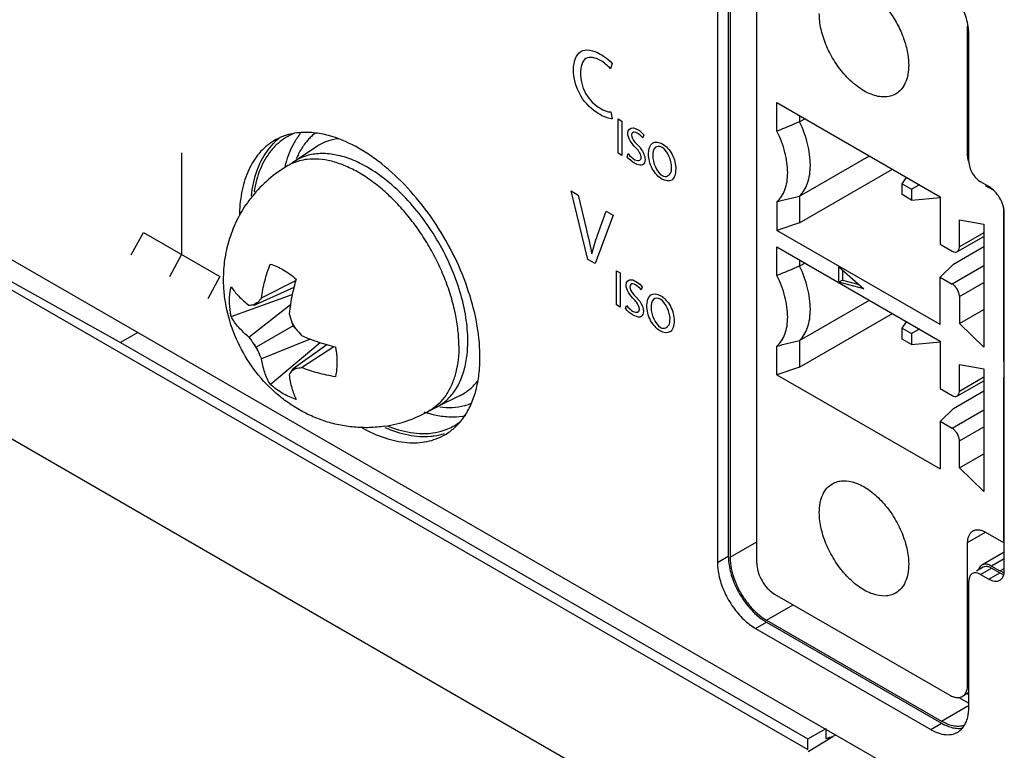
# Model space of a CAD drawing. Header units: inches. Extents: x 0 to 34, y 0 to 22.
# Tile 78 of 121: x 27.469 to 28.044, y 14.735 to 15.162. Entities that reach past the tile are written whole.
import ezdxf

# ---------------------------------------------------------------- set-up
doc = ezdxf.new("R2010")
doc.units = ezdxf.units.IN
doc.header["$LTSCALE"] = 1.87
doc.header["$MEASUREMENT"] = 0
doc.layers.get('0').update_dxf_attribs({"linetype": 'CONTINUOUS'})
doc.layers.add('02___PRT_ALL_AXES', color=7, linetype='CONTINUOUS')

msp = doc.modelspace()

# ---------------------------------------------------------------- linework, layer by layer
at = {"color": 7, "linetype": 'CONTINUOUS'}
for p, q in [((27.88243, 15.2418), (27.88243, 14.84883)), ((27.88349, 15.24119), (27.88349, 14.84822)), ((27.87607, 15.23812), (27.87607, 14.84516)), ((27.89904, 14.84476), (27.89904, 15.23772)), ((28.02223, 15.08342), (28.02223, 15.15882)), ((28.02292, 15.07954), (28.02292, 15.15333)), ((27.24572, 15.14807), (27.98135, 14.72333)), ((27.25805, 15.12389), (27.52746, 14.97376)), ((27.91086, 15.11397), (28.00623, 15.0589)), ((27.91086, 15.0972), (27.91086, 15.11397)), ((27.9241, 15.10633), (27.9241, 15.10271)), ((27.92723, 15.10452), (27.9241, 15.10271)), ((27.62956, 15.09178), (27.62709, 15.08726)), ((27.62709, 15.08726), (27.62476, 15.08138)), ((27.64189, 15.08817), (27.62861, 15.07932)), ((27.9241, 15.05932), (27.9648, 15.08282)), ((28.02292, 15.08382), (28.02223, 15.08342)), ((28.02259, 15.08009), (28.02223, 15.08342)), ((27.9241, 15.04365), (27.97837, 15.07499)), ((27.98398, 15.0665), (27.9866, 15.07024)), ((27.98398, 15.0665), (27.98949, 15.06332)), ((27.98398, 15.06014), (27.98398, 15.0665)), ((27.99404, 15.06595), (27.98949, 15.06332)), ((27.98949, 15.06332), (27.98949, 15.05695)), ((28.03462, 15.06482), (28.02982, 15.0676)), ((28.03728, 15.06268), (28.03267, 15.06534)), ((28.03731, 15.06279), (28.03462, 15.06482)), ((27.9241, 15.05932), (27.9241, 15.04365)), ((27.98949, 15.05695), (27.98398, 15.06014)), ((27.98949, 15.05695), (28.00627, 15.05845)), ((28.00623, 15.0589), (28.00623, 15.03118)), ((27.91086, 15.05601), (27.91086, 15.03924)), ((28.04311, 15.05259), (28.04311, 14.96288)), ((28.01743, 15.04533), (28.03162, 15.0428)), ((28.01743, 15.02954), (28.01743, 15.04533)), ((28.04364, 14.84057), (28.04364, 15.04921)), ((27.9241, 15.04365), (27.91086, 15.03924)), ((28.00623, 14.98417), (27.91086, 15.03924)), ((28.03162, 15.0428), (28.03162, 14.97096)), ((28.0162, 15.02684), (28.03162, 15.03574)), ((28.03162, 15.03774), (28.01743, 15.02954)), ((27.91086, 15.02959), (28.00623, 14.97453)), ((27.91086, 15.01282), (27.91086, 15.02959)), ((28.00623, 15.03118), (28.01325, 15.02713)), ((28.01388, 15.01954), (28.03162, 15.02978)), ((27.9241, 15.02195), (27.9241, 15.01834)), ((27.92723, 15.02014), (27.9241, 15.01834)), ((27.94706, 15.01803), (27.96168, 15.00507)), ((27.94706, 15.00899), (27.94706, 15.01803)), ((27.94915, 15.01618), (27.94915, 15.0102)), ((28.01388, 15.01954), (28.00623, 15.01189)), ((28.03162, 15.01845), (28.01325, 15.00784)), ((28.00623, 15.01189), (28.01325, 15.00784)), ((28.00623, 14.98417), (28.00623, 15.01189)), ((27.62867, 15.00583), (27.6067, 14.99583)), ((27.60971, 14.99978), (27.62978, 15.00998)), ((27.94915, 15.0102), (27.94706, 15.00899)), ((27.96168, 15.00507), (27.94706, 15.00899)), ((27.94915, 15.0102), (27.95883, 15.0076)), ((28.01743, 15.00061), (28.03162, 15.00881)), ((27.592, 14.98888), (27.62775, 15.00185)), ((28.01743, 15.00061), (28.01743, 14.98482)), ((27.60243, 14.97686), (27.62663, 14.99583)), ((27.9241, 14.97494), (27.9648, 14.99845)), ((27.9241, 14.95927), (27.97837, 14.99061)), ((28.01743, 14.98482), (28.03162, 14.99302)), ((27.62827, 14.98338), (27.6067, 14.97093)), ((27.98398, 14.98212), (27.9866, 14.98586)), ((27.98398, 14.98212), (27.98949, 14.97894)), ((27.98398, 14.97576), (27.98398, 14.98212)), ((28.03162, 14.97096), (28.01743, 14.98482)), ((27.53753, 14.97958), (27.52746, 14.97376)), ((27.99404, 14.98157), (27.98949, 14.97894)), ((27.98949, 14.97894), (27.98949, 14.97257)), ((27.52746, 14.97376), (27.92892, 14.74197)), ((27.63823, 14.97573), (27.60971, 14.96425)), ((27.6149, 14.94921), (27.644, 14.97369)), ((27.62827, 14.95847), (27.64791, 14.9725)), ((27.63319, 14.9591), (27.65206, 14.97138)), ((27.91086, 14.95486), (27.91086, 14.97163)), ((27.9241, 14.97494), (27.9241, 14.95927)), ((27.98949, 14.97257), (27.98398, 14.97576)), ((27.98949, 14.97257), (28.00627, 14.97407)), ((28.00623, 14.97453), (28.00623, 14.9468)), ((27.9241, 14.95927), (27.91086, 14.95486)), ((28.01743, 14.96095), (28.03162, 14.95842)), ((28.01743, 14.94516), (28.01743, 14.96095)), ((27.91086, 14.95486), (28.00623, 14.89979)), ((28.03162, 14.95336), (28.01743, 14.94516)), ((28.03162, 14.95842), (28.03162, 14.88658)), ((28.04311, 14.95324), (28.04311, 14.8568)), ((28.0162, 14.94246), (28.03162, 14.95136)), ((27.72584, 14.94278), (27.71153, 14.9357)), ((28.00623, 14.9468), (28.01325, 14.94275)), ((28.01388, 14.93516), (28.03162, 14.9454)), ((28.01388, 14.93516), (28.00623, 14.92751)), ((28.03162, 14.93407), (28.01325, 14.92346)), ((28.01325, 14.92346), (28.00623, 14.92751)), ((28.00623, 14.92751), (28.00623, 14.89979)), ((28.01743, 14.91623), (28.03162, 14.92443)), ((28.01743, 14.90044), (28.01743, 14.91623)), ((28.01743, 14.90044), (28.03162, 14.90864)), ((28.03162, 14.88658), (28.01743, 14.90044)), ((28.02223, 14.8568), (28.03267, 14.86283)), ((28.03267, 14.86283), (28.04311, 14.8568)), ((27.88349, 14.84822), (27.89904, 14.8572)), ((28.02223, 14.77363), (28.02223, 14.8568)), ((28.04364, 14.85115), (28.03056, 14.8436)), ((27.87607, 14.84516), (27.88243, 14.84883)), ((28.04364, 14.84734), (28.03618, 14.84304)), ((28.02824, 14.83884), (28.02718, 14.83906)), ((28.03131, 14.8423), (28.02733, 14.84)), ((28.02982, 14.83814), (28.02824, 14.83884)), ((28.02883, 14.84161), (28.02856, 14.84088)), ((28.02982, 14.83814), (28.03618, 14.84182)), ((28.02982, 14.83814), (28.03462, 14.83537)), ((28.03462, 14.83537), (28.04099, 14.83904)), ((28.03618, 14.84304), (28.04099, 14.84027)), ((28.03618, 14.84182), (28.04099, 14.83904)), ((28.04099, 14.84027), (28.04311, 14.84149)), ((28.04274, 14.83948), (28.04099, 14.84027)), ((28.04099, 14.83904), (28.04324, 14.83807)), ((28.04353, 14.83905), (28.04364, 14.84057)), ((28.02292, 14.76037), (28.02292, 14.83416)), ((27.90791, 14.82772), (27.90948, 14.82667)), ((27.90948, 14.82667), (28.01179, 14.7676)), ((27.89782, 14.81549), (27.90168, 14.81224)), ((27.89815, 14.81646), (27.90228, 14.81304)), ((27.90471, 14.81148), (27.92025, 14.82045)), ((27.89834, 14.80658), (27.90471, 14.81025)), ((27.90228, 14.81304), (27.90471, 14.81148)), ((27.90242, 14.81171), (27.90471, 14.81025)), ((27.90471, 14.81148), (28.00701, 14.75241)), ((27.90471, 14.81025), (28.00701, 14.75118)), ((27.89834, 14.80658), (28.00065, 14.74751)), ((28.02292, 14.76904), (28.01917, 14.76687)), ((28.02292, 14.77403), (28.02223, 14.77363)), ((28.01704, 14.76621), (28.02292, 14.76282)), ((28.02197, 14.76849), (28.02292, 14.76799)), ((28.00701, 14.75241), (28.02239, 14.76129)), ((27.92892, 14.74197), (27.93953, 14.74809)), ((27.93953, 14.74197), (27.93953, 14.74809)), ((28.00065, 14.74751), (28.00701, 14.75118)), ((28.01374, 14.74486), (28.0164, 14.74595)), ((27.92912, 14.73472), (27.94347, 14.74341)), ((27.94526, 14.74422), (27.94347, 14.74341))]:
    msp.add_line(p, q, dxfattribs=at)
at = {"color": 40, "linetype": 'CONTINUOUS'}
for p, q in [((27.81464, 15.13673), (27.81371, 15.13365)), ((27.81381, 15.10845), (27.8146, 15.10447)), ((27.81802, 15.10441), (27.82027, 15.10312)), ((27.81802, 15.08438), (27.81802, 15.10441)), ((27.82027, 15.10312), (27.82027, 15.08308)), ((27.83066, 15.09512), (27.8292, 15.09614)), ((27.83249, 15.09329), (27.83066, 15.09512)), ((27.83311, 15.09504), (27.83249, 15.09329)), ((27.82938, 15.08918), (27.83066, 15.0878)), ((27.56313, 15.08452), (27.56313, 15.02517)), ((27.82027, 15.08308), (27.81802, 15.08438)), ((27.82331, 15.08231), (27.82388, 15.08415)), ((27.79062, 15.06227), (27.79477, 15.05988)), ((27.80033, 15.02229), (27.79062, 15.06227)), ((27.79477, 15.05988), (27.79941, 15.04026)), ((27.81522, 15.04807), (27.80457, 15.01984)), ((27.80607, 15.03636), (27.81111, 15.05044)), ((27.81111, 15.05044), (27.81522, 15.04807)), ((27.53364, 15.025), (27.54079, 15.03807)), ((27.54079, 15.03807), (27.58548, 15.01227)), ((27.56313, 15.02517), (27.55598, 15.0121)), ((27.80457, 15.01984), (27.80033, 15.02229)), ((27.58548, 15.01227), (27.57833, 14.9992)), ((27.81706, 15.01567), (27.81929, 15.01438)), ((27.81706, 14.99564), (27.81706, 15.01567)), ((27.81929, 15.01438), (27.81929, 14.99435)), ((27.83066, 15.00549), (27.82823, 15.0074)), ((27.82831, 15.0095), (27.83066, 15.00783)), ((27.83066, 15.00783), (27.83214, 15.0063)), ((27.83214, 15.0063), (27.83152, 15.00455)), ((27.82841, 15.00044), (27.83066, 14.99781)), ((27.81929, 14.99435), (27.81706, 14.99564)), ((27.82234, 14.99357), (27.8229, 14.99541))]:
    msp.add_line(p, q, dxfattribs=at)
at = {"color": 7, "linetype": 'CONTINUOUS'}
for centre, radius, start, end in [((29.40155, 11.53941), 3.85746, 112.52044, 112.73345), ((27.63402, 15.06311), 0.0332, 113.59895, 119.99284), ((27.6409, 15.0661), 0.03405, 126.41402, 132.67639), ((27.64119, 15.06544), 0.03289, 120.03976, 131.35088), ((27.63439, 15.06225), 0.03414, 108.18626, 113.58525), ((27.63468, 15.06137), 0.03506, 105.1965, 108.18783), ((27.641, 15.06576), 0.03252, 117.85184, 120.02578), ((27.64104, 15.06567), 0.03261, 112.93778, 117.84747), ((27.66408, 15.07015), 0.04074, 146.54396, 147.94113), ((27.66304, 15.07085), 0.03949, 144.17736, 146.54859), ((27.66149, 15.07198), 0.03757, 140.63914, 144.19267), ((27.66058, 15.07122), 0.03158, 128.05708, 135.20638), ((27.66457, 15.06779), 0.03685, 144.06539, 145.47585), ((27.68039, 15.06321), 0.05852, 163.42703, 165.83127), ((27.67778, 15.06398), 0.0558, 161.83001, 163.42496), ((27.66245, 15.01267), 0.0744, 120.01273, 141.42122), ((27.68354, 15.06239), 0.06178, 165.81295, 166.7707), ((27.63907, 15.05314), 0.02766, 114.26905, 119.99538), ((27.64668, 15.0522), 0.0326, 123.67829, 125.99293), ((27.66294, 15.01226), 0.07504, 141.40499, 146.05741), ((27.11212, 18.2804), 3.32184, 283.91307, 284.1484), ((27.68424, 15.04647), 0.0874, 177.00994, 178.86593), ((29.40155, 11.45504), 3.85746, 112.52044, 112.73345), ((27.75217, 14.97516), 0.12726, 163.72544, 166.05754), ((27.72164, 14.91147), 0.14257, 141.72935, 143.10781), ((27.59686, 15.12167), 0.12622, 272.52619, 273.84287), ((27.61015, 14.99003), 0.00747, 109.79254, 130.20107), ((27.5927, 15.18683), 0.19151, 273.78082, 274.19455), ((27.74334, 14.89515), 0.16973, 143.09859, 143.61486), ((27.77526, 15.0367), 0.15635, 197.21745, 199.08512), ((27.59535, 14.96437), 0.03851, 26.58781, 33.41219), ((27.82355, 15.05322), 0.20739, 199.03581, 199.68019), ((27.7864, 15.11757), 0.20739, 220.31966, 220.96403), ((27.75218, 15.0878), 0.16203, 220.94743, 222.74969), ((27.71638, 15.05453), 0.1379, 214.27576, 216.35721), ((27.63976, 14.99001), 0.03851, 206.58781, 213.41219), ((27.75005, 15.07923), 0.17966, 216.33625, 217.07233), ((27.77217, 15.04091), 0.17966, 202.92754, 203.66363), ((27.68285, 15.09383), 0.12628, 253.93058, 256.28274), ((27.11212, 18.19602), 3.32184, 283.91307, 284.1484), ((27.72894, 15.02181), 0.13239, 203.59939, 205.76742), ((27.64174, 14.96522), 0.09564, 0.00707, 2.21072), ((27.62497, 14.96435), 0.00747, 289.79254, 310.20107), ((27.60926, 15.12847), 0.17106, 276.3822, 276.8945), ((27.613, 15.0979), 0.14026, 276.87608, 278.27734), ((27.73974, 14.88217), 0.13508, 146.1944, 147.42464), ((27.78828, 14.84974), 0.19345, 145.80187, 146.21142), ((27.69702, 14.96504), 0.03273, 293.6689, 296.32443), ((27.72026, 14.96826), 0.03243, 284.45621, 285.81577), ((27.72045, 14.9676), 0.03174, 285.80707, 292.00509), ((27.67073, 14.99834), 0.0744, 278.52559, 299.99038), ((27.72498, 14.99402), 0.06415, 251.47428, 253.61479), ((27.72416, 14.99128), 0.06129, 253.62797, 254.60353), ((27.69683, 14.96548), 0.03321, 289.47297, 293.66294), ((27.69409, 14.95784), 0.02765, 300.0068, 305.3069), ((27.69639, 14.95228), 0.03859, 320.81265, 324.91182), ((27.70593, 14.95325), 0.03258, 292.93627, 300.02119), ((27.70583, 14.95341), 0.03277, 300.03261, 308.67028), ((27.7057, 14.95381), 0.03318, 289.00234, 292.93039), ((27.70019, 14.9485), 0.03321, 300.01836, 306.41267), ((28.03244, 14.84034), 0.00376, 112.83795, 119.98358), ((28.04486, 14.84616), 0.00701, 252.42308, 257.04585), ((28.03459, 14.84034), 0.00903, 348.03015, 351.78815), ((27.92265, 14.84072), 0.03536, 233.63911, 235.11238), ((28.01682, 14.76007), 0.01052, 284.67077, 288.44037)]:
    msp.add_arc(centre, radius, start, end, dxfattribs=at)
at = {"color": 40, "linetype": 'CONTINUOUS'}
for centre, radius, start, end in [((27.82142, 15.0846), 0.01574, 54.04585, 60.05875), ((27.82083, 14.99568), 0.01389, 39.67685, 44.94302)]:
    msp.add_arc(centre, radius, start, end, dxfattribs=at)
at = {"color": 7, "linetype": 'CONTINUOUS'}
for points, knots in [([(27.94994, 15.18462), (27.95445, 15.18464), (27.96164, 15.18171), (27.96965, 15.17535), (27.97563, 15.16873), (27.98071, 15.16102), (27.98463, 15.15268), (27.98713, 15.14424), (27.98778, 15.13857), (27.98778, 15.13586)], [0, 0, 0, 0, 0.203737, 0.328207, 0.46335, 0.603949, 0.744043, 0.87772, 1, 1, 1, 1]), ([(28.02292, 15.15333), (28.02292, 15.15473), (28.02272, 15.15762), (28.0216, 15.16359), (28.01889, 15.17113), (28.01405, 15.17952), (28.00984, 15.18449), (28.00753, 15.18668)], [0, 0, 0, 0, 0.111354, 0.230409, 0.484109, 0.746295, 1, 1, 1, 1]), ([(27.94994, 15.13079), (27.94775, 15.13333), (27.94379, 15.1388), (27.93926, 15.14772), (27.93635, 15.15686), (27.93558, 15.16305), (27.93558, 15.166)], [0, 0, 0, 0, 0.259513, 0.521076, 0.771643, 1, 1, 1, 1]), ([(27.98778, 15.13586), (27.98778, 15.13399), (27.98749, 15.13043), (27.98605, 15.12555), (27.98363, 15.12158), (27.98135, 15.11967), (27.98013, 15.11896)], [0, 0, 0, 0, 0.289791, 0.549058, 0.78223, 1, 1, 1, 1]), ([(27.98013, 15.11896), (27.97917, 15.11841), (27.97702, 15.11753), (27.97346, 15.1171), (27.96964, 15.1175), (27.9641, 15.1192), (27.9571, 15.12342), (27.95226, 15.1281), (27.94994, 15.13079)], [0, 0, 0, 0, 0.096219, 0.196898, 0.305558, 0.424338, 0.693628, 1, 1, 1, 1]), ([(27.93036, 15.0774), (27.93036, 15.08156), (27.92909, 15.09031), (27.92605, 15.09857), (27.9241, 15.10271)], [0, 0, 0, 0, 0.47532, 1, 1, 1, 1]), ([(27.91712, 15.07299), (27.91712, 15.07697), (27.91584, 15.08537), (27.91281, 15.09325), (27.91086, 15.0972)], [0, 0, 0, 0, 0.474973, 1, 1, 1, 1]), ([(27.61742, 15.09186), (27.61591, 15.09099), (27.61301, 15.08899), (27.60912, 15.08531), (27.60573, 15.08097), (27.6018, 15.0742), (27.59832, 15.06416), (27.5972, 15.05556), (27.59696, 15.05103)], [0, 0, 0, 0, 0.109809, 0.221394, 0.336375, 0.456162, 0.7139, 1, 1, 1, 1]), ([(27.61782, 15.09114), (27.61734, 15.0907), (27.61545, 15.08886), (27.61376, 15.08681), (27.61262, 15.08518)], [0, 0, 0, 0, 0.246031, 1, 1, 1, 1]), ([(27.63198, 15.09636), (27.63142, 15.09631), (27.62923, 15.09607), (27.62707, 15.09564), (27.62548, 15.09521)], [0, 0, 0, 0, 0.254096, 1, 1, 1, 1]), ([(27.64892, 15.09468), (27.64607, 15.09544), (27.64045, 15.09652), (27.63471, 15.0966), (27.63198, 15.09636)], [0, 0, 0, 0, 0.517763, 1, 1, 1, 1]), ([(27.63817, 15.09347), (27.63786, 15.09316), (27.63664, 15.09188), (27.63552, 15.0905), (27.63473, 15.08942)], [0, 0, 0, 0, 0.246876, 1, 1, 1, 1]), ([(27.65475, 15.09282), (27.65244, 15.09255), (27.64792, 15.09151), (27.64377, 15.08943), (27.64189, 15.08817)], [0, 0, 0, 0, 0.506835, 1, 1, 1, 1]), ([(27.73731, 14.96891), (27.73706, 14.97539), (27.73526, 14.98882), (27.72939, 15.00882), (27.72054, 15.02868), (27.70911, 15.04743), (27.69566, 15.06418), (27.68305, 15.07605), (27.67247, 15.08378), (27.66234, 15.08987), (27.6543, 15.09324), (27.64892, 15.09468)], [0, 0, 0, 0, 0.119979, 0.249431, 0.384657, 0.521311, 0.654874, 0.781168, 0.840543, 0.896939, 1, 1, 1, 1]), ([(27.61262, 15.08518), (27.61014, 15.08166), (27.60609, 15.07331), (27.60425, 15.06428), (27.60371, 15.05948)], [0, 0, 0, 0, 0.471297, 1, 1, 1, 1]), ([(27.61548, 15.086), (27.61283, 15.08278), (27.60839, 15.07497), (27.60617, 15.06633), (27.60546, 15.06172)], [0, 0, 0, 0, 0.471695, 1, 1, 1, 1]), ([(27.61946, 15.09013), (27.6191, 15.08982), (27.61769, 15.08853), (27.61639, 15.08712), (27.61548, 15.086)], [0, 0, 0, 0, 0.247412, 1, 1, 1, 1]), ([(27.63421, 15.08868), (27.63381, 15.0881), (27.63224, 15.08566), (27.63093, 15.08305), (27.63009, 15.08103)], [0, 0, 0, 0, 0.243196, 1, 1, 1, 1]), ([(27.63644, 15.08074), (27.63492, 15.08056), (27.63193, 15.07999), (27.62906, 15.07897), (27.6277, 15.07836)], [0, 0, 0, 0, 0.506573, 1, 1, 1, 1]), ([(27.63712, 15.08312), (27.6356, 15.08273), (27.63264, 15.08169), (27.6299, 15.08018), (27.62861, 15.07932)], [0, 0, 0, 0, 0.502804, 1, 1, 1, 1]), ([(27.72504, 14.97174), (27.72504, 14.97481), (27.72467, 14.98112), (27.72313, 14.99071), (27.72062, 15.00055), (27.71718, 15.01048), (27.71287, 15.02033), (27.70776, 15.02991), (27.70194, 15.03908), (27.69552, 15.04767), (27.68859, 15.05553), (27.68129, 15.06254), (27.67373, 15.06856), (27.66604, 15.0735), (27.65836, 15.07728), (27.6508, 15.07981), (27.64348, 15.08106), (27.63871, 15.08101), (27.63644, 15.08074)], [0, 0, 0, 0, 0.060051, 0.123582, 0.190072, 0.258875, 0.329253, 0.400412, 0.471528, 0.541782, 0.610381, 0.676598, 0.739796, 0.799469, 0.855288, 0.907143, 0.955209, 1, 1, 1, 1]), ([(27.67161, 15.07615), (27.66866, 15.07785), (27.66279, 15.08074), (27.6538, 15.08353), (27.64518, 15.08446), (27.63967, 15.08379), (27.63712, 15.08312)], [0, 0, 0, 0, 0.282984, 0.542889, 0.780277, 1, 1, 1, 1]), ([(28.02292, 15.07954), (28.02292, 15.07841), (28.02335, 15.07602), (28.02432, 15.07383), (28.02494, 15.07274)], [0, 0, 0, 0, 0.474433, 1, 1, 1, 1]), ([(27.73028, 14.97452), (27.73028, 14.97916), (27.72943, 14.98881), (27.72604, 15.00337), (27.72062, 15.01812), (27.71336, 15.0325), (27.70453, 15.04598), (27.69447, 15.05806), (27.68355, 15.06827), (27.67562, 15.07383), (27.67161, 15.07615)], [0, 0, 0, 0, 0.114158, 0.23732, 0.36697, 0.500001, 0.633011, 0.762643, 0.885927, 1, 1, 1, 1]), ([(27.9241, 15.05932), (27.92513, 15.06031), (27.927, 15.06269), (27.92895, 15.06698), (27.93012, 15.07198), (27.93036, 15.07554), (27.93036, 15.0774)], [0, 0, 0, 0, 0.219398, 0.456326, 0.7159, 1, 1, 1, 1]), ([(27.91086, 15.05601), (27.91189, 15.0569), (27.91375, 15.05907), (27.91572, 15.06309), (27.91689, 15.06782), (27.91712, 15.07122), (27.91712, 15.07299)], [0, 0, 0, 0, 0.218696, 0.454798, 0.714452, 1, 1, 1, 1]), ([(28.02494, 15.07274), (28.02557, 15.07166), (28.02699, 15.06972), (28.02884, 15.06816), (28.02982, 15.0676)], [0, 0, 0, 0, 0.525561, 1, 1, 1, 1]), ([(28.041, 15.05809), (28.04074, 15.05853), (28.03968, 15.06023), (28.0384, 15.06178), (28.03731, 15.06279)], [0, 0, 0, 0, 0.256159, 1, 1, 1, 1]), ([(28.04364, 15.04921), (28.04364, 15.04992), (28.0435, 15.0514), (28.0428, 15.05445), (28.04181, 15.05667), (28.041, 15.05809)], [0, 0, 0, 0, 0.228102, 0.475062, 1, 1, 1, 1]), ([(27.58762, 15.01068), (27.58762, 15.01451), (27.58816, 15.02219), (27.59063, 15.03347), (27.59474, 15.04427), (27.59855, 15.05097), (27.60069, 15.05416)], [0, 0, 0, 0, 0.249872, 0.499795, 0.749835, 1, 1, 1, 1]), ([(28.0162, 15.02684), (28.0166, 15.02707), (28.01729, 15.02793), (28.01743, 15.02898), (28.01743, 15.02954)], [0, 0, 0, 0, 0.449166, 1, 1, 1, 1]), ([(28.01325, 15.02713), (28.01374, 15.02685), (28.01471, 15.02644), (28.0158, 15.02661), (28.0162, 15.02684)], [0, 0, 0, 0, 0.550842, 1, 1, 1, 1]), ([(27.60971, 14.99978), (27.61016, 15.00308), (27.61151, 15.00979), (27.61364, 15.01629), (27.6149, 15.01955)], [0, 0, 0, 0, 0.488076, 1, 1, 1, 1]), ([(27.6149, 15.01955), (27.61754, 15.01878), (27.62292, 15.01633), (27.62766, 15.01285), (27.63001, 15.01082)], [0, 0, 0, 0, 0.469788, 1, 1, 1, 1]), ([(27.93036, 14.99302), (27.93036, 14.99718), (27.92909, 15.00593), (27.92605, 15.01419), (27.9241, 15.01834)], [0, 0, 0, 0, 0.47532, 1, 1, 1, 1]), ([(27.68176, 14.92476), (27.6788, 14.92431), (27.67281, 14.92378), (27.6638, 14.92405), (27.65489, 14.92539), (27.6462, 14.92775), (27.63784, 14.93108), (27.62991, 14.93533), (27.62248, 14.94042), (27.61334, 14.94822), (27.60348, 14.95968), (27.59458, 14.97546), (27.58988, 14.98983), (27.58795, 15.00169), (27.58762, 15.00768), (27.58762, 15.01068)], [0, 0, 0, 0, 0.0625, 0.124977, 0.187431, 0.24986, 0.312269, 0.374677, 0.437111, 0.499607, 0.624718, 0.750033, 0.875101, 0.937577, 1, 1, 1, 1]), ([(27.91712, 14.98861), (27.91712, 14.99259), (27.91584, 15.00099), (27.91281, 15.00887), (27.91086, 15.01282)], [0, 0, 0, 0, 0.474973, 1, 1, 1, 1]), ([(27.59107, 14.99814), (27.59107, 14.99886), (27.59115, 15.00161), (27.59151, 15.00436), (27.592, 15.00633)], [0, 0, 0, 0, 0.262758, 1, 1, 1, 1]), ([(27.592, 15.00633), (27.59329, 15.00434), (27.59651, 15.00045), (27.60032, 14.99717), (27.60243, 14.99557)], [0, 0, 0, 0, 0.472444, 1, 1, 1, 1]), ([(27.62866, 15.00582), (27.62833, 15.00452), (27.62716, 14.99944), (27.62632, 14.99427), (27.62591, 14.99042)], [0, 0, 0, 0, 0.257471, 1, 1, 1, 1]), ([(28.01743, 15.00061), (28.01743, 15.00129), (28.01717, 15.00274), (28.01627, 15.00477), (28.01496, 15.00656), (28.01384, 15.0075), (28.01325, 15.00784)], [0, 0, 0, 0, 0.237248, 0.499994, 0.762743, 1, 1, 1, 1]), ([(27.592, 14.98888), (27.59185, 14.98967), (27.59133, 14.99273), (27.59107, 14.99584), (27.59107, 14.99814)], [0, 0, 0, 0, 0.259816, 1, 1, 1, 1]), ([(27.60243, 14.97686), (27.60029, 14.97859), (27.59638, 14.98226), (27.59325, 14.98663), (27.592, 14.98888)], [0, 0, 0, 0, 0.516307, 1, 1, 1, 1]), ([(27.91086, 14.97163), (27.91189, 14.97252), (27.91375, 14.97469), (27.91572, 14.97871), (27.91689, 14.98345), (27.91712, 14.98684), (27.91712, 14.98861)], [0, 0, 0, 0, 0.218696, 0.454798, 0.714452, 1, 1, 1, 1]), ([(27.9241, 14.97494), (27.92513, 14.97594), (27.927, 14.97831), (27.92895, 14.9826), (27.93012, 14.9876), (27.93036, 14.99116), (27.93036, 14.99302)], [0, 0, 0, 0, 0.219398, 0.456326, 0.7159, 1, 1, 1, 1]), ([(27.63319, 14.97781), (27.63435, 14.9773), (27.63915, 14.97527), (27.6441, 14.97358), (27.6479, 14.97249)], [0, 0, 0, 0, 0.242257, 1, 1, 1, 1]), ([(27.65291, 14.97116), (27.65306, 14.97036), (27.65358, 14.96731), (27.65383, 14.9642), (27.65383, 14.9619)], [0, 0, 0, 0, 0.259813, 1, 1, 1, 1]), ([(27.72504, 14.97174), (27.72504, 14.96909), (27.72478, 14.96394), (27.72351, 14.95657), (27.7214, 14.94992), (27.71938, 14.94589), (27.71823, 14.94406)], [0, 0, 0, 0, 0.276127, 0.534328, 0.775052, 1, 1, 1, 1]), ([(27.72741, 14.95524), (27.7284, 14.9582), (27.72986, 14.96459), (27.73028, 14.97112), (27.73028, 14.97452)], [0, 0, 0, 0, 0.478056, 1, 1, 1, 1]), ([(27.72797, 14.9301), (27.72955, 14.93235), (27.73234, 14.93736), (27.73527, 14.94578), (27.73702, 14.9552), (27.73738, 14.96181), (27.73738, 14.96523)], [0, 0, 0, 0, 0.223353, 0.463288, 0.722196, 1, 1, 1, 1]), ([(27.6149, 14.94921), (27.61357, 14.95143), (27.61136, 14.95632), (27.61013, 14.96154), (27.60971, 14.96425)], [0, 0, 0, 0, 0.483691, 1, 1, 1, 1]), ([(27.65291, 14.95371), (27.64946, 14.95425), (27.64276, 14.95566), (27.63628, 14.95784), (27.63319, 14.9591)], [0, 0, 0, 0, 0.511928, 1, 1, 1, 1]), ([(27.65383, 14.9619), (27.65383, 14.96118), (27.65376, 14.95843), (27.65339, 14.95568), (27.65291, 14.95371)], [0, 0, 0, 0, 0.262748, 1, 1, 1, 1]), ([(27.62591, 14.9549), (27.62624, 14.95228), (27.62717, 14.94733), (27.62893, 14.9426), (27.63001, 14.94049)], [0, 0, 0, 0, 0.527562, 1, 1, 1, 1]), ([(27.72205, 14.94467), (27.72261, 14.94544), (27.72481, 14.94874), (27.72645, 14.95239), (27.72741, 14.95524)], [0, 0, 0, 0, 0.23984, 1, 1, 1, 1]), ([(27.63001, 14.94049), (27.62737, 14.94126), (27.62199, 14.94371), (27.61725, 14.94719), (27.6149, 14.94921)], [0, 0, 0, 0, 0.469768, 1, 1, 1, 1]), ([(27.72584, 14.94278), (27.72786, 14.94379), (27.73175, 14.94633), (27.7349, 14.94973), (27.73629, 14.9516)], [0, 0, 0, 0, 0.493096, 1, 1, 1, 1]), ([(27.71823, 14.94406), (27.71715, 14.94232), (27.71471, 14.93909), (27.71168, 14.93642), (27.71007, 14.93528)], [0, 0, 0, 0, 0.509822, 1, 1, 1, 1]), ([(27.71153, 14.9357), (27.71358, 14.93672), (27.7175, 14.93931), (27.72066, 14.94277), (27.72205, 14.94467)], [0, 0, 0, 0, 0.492728, 1, 1, 1, 1]), ([(28.01325, 14.94275), (28.01374, 14.94247), (28.01471, 14.94206), (28.0158, 14.94223), (28.0162, 14.94246)], [0, 0, 0, 0, 0.550842, 1, 1, 1, 1]), ([(28.0162, 14.94246), (28.0166, 14.94269), (28.01729, 14.94355), (28.01743, 14.9446), (28.01743, 14.94516)], [0, 0, 0, 0, 0.449166, 1, 1, 1, 1]), ([(27.71385, 14.93612), (27.71633, 14.9358), (27.72122, 14.93557), (27.72607, 14.93627), (27.72835, 14.93686)], [0, 0, 0, 0, 0.514941, 1, 1, 1, 1]), ([(27.70789, 14.93219), (27.70883, 14.93193), (27.71251, 14.93101), (27.71628, 14.93047), (27.71909, 14.93033)], [0, 0, 0, 0, 0.259455, 1, 1, 1, 1]), ([(27.71909, 14.93033), (27.71995, 14.93029), (27.72333, 14.93021), (27.72672, 14.93055), (27.72917, 14.93106)], [0, 0, 0, 0, 0.257639, 1, 1, 1, 1]), ([(27.68182, 14.9241), (27.68626, 14.92215), (27.69502, 14.91922), (27.70431, 14.91854), (27.70861, 14.91893)], [0, 0, 0, 0, 0.528544, 1, 1, 1, 1]), ([(27.68322, 14.92505), (27.68482, 14.92439), (27.6909, 14.92213), (27.69736, 14.92077), (27.70211, 14.92053)], [0, 0, 0, 0, 0.266062, 1, 1, 1, 1]), ([(27.7199, 14.92177), (27.72049, 14.92221), (27.72281, 14.92404), (27.72489, 14.92617), (27.7263, 14.9279)], [0, 0, 0, 0, 0.246814, 1, 1, 1, 1]), ([(27.66866, 14.92379), (27.6729, 14.92145), (27.68132, 14.91763), (27.69237, 14.91518), (27.70067, 14.915), (27.70644, 14.91571), (27.71186, 14.91725), (27.71522, 14.91883), (27.7168, 14.91974)], [0, 0, 0, 0, 0.288145, 0.546584, 0.666181, 0.780571, 0.891254, 1, 1, 1, 1]), ([(27.70211, 14.92053), (27.7046, 14.92041), (27.70949, 14.92057), (27.71426, 14.92166), (27.7165, 14.92243)], [0, 0, 0, 0, 0.512384, 1, 1, 1, 1]), ([(27.70861, 14.91893), (27.70931, 14.91899), (27.71204, 14.9193), (27.71474, 14.91992), (27.71669, 14.92055)], [0, 0, 0, 0, 0.254967, 1, 1, 1, 1]), ([(28.01743, 14.91623), (28.01743, 14.91691), (28.01717, 14.91836), (28.01627, 14.92039), (28.01496, 14.92218), (28.01384, 14.92312), (28.01325, 14.92346)], [0, 0, 0, 0, 0.237248, 0.499994, 0.762743, 1, 1, 1, 1]), ([(27.93558, 14.87429), (27.93558, 14.87616), (27.93586, 14.87971), (27.9373, 14.8846), (27.93973, 14.88856), (27.94201, 14.89048), (27.94322, 14.89118)], [0, 0, 0, 0, 0.289791, 0.549058, 0.78223, 1, 1, 1, 1]), ([(27.94322, 14.89118), (27.94413, 14.89171), (27.94614, 14.89254), (27.95071, 14.89321), (27.95716, 14.89195), (27.96477, 14.88778), (27.97208, 14.88131), (27.97852, 14.87306), (27.9836, 14.86368), (27.98689, 14.85394), (27.98778, 14.8473), (27.98778, 14.84415)], [0, 0, 0, 0, 0.042877, 0.087524, 0.186932, 0.304247, 0.437976, 0.582387, 0.729606, 0.871256, 1, 1, 1, 1]), ([(27.98013, 14.82725), (27.97922, 14.82673), (27.97722, 14.82589), (27.97265, 14.82522), (27.96619, 14.82648), (27.95859, 14.83065), (27.95128, 14.83712), (27.94483, 14.84537), (27.93976, 14.85476), (27.93646, 14.8645), (27.93558, 14.87113), (27.93558, 14.87429)], [0, 0, 0, 0, 0.042877, 0.087524, 0.186932, 0.304247, 0.437976, 0.582387, 0.729606, 0.871256, 1, 1, 1, 1]), ([(28.02223, 14.8568), (28.02223, 14.85755), (28.02234, 14.85897), (28.02292, 14.86093), (28.02389, 14.86251), (28.0248, 14.86328), (28.02528, 14.86356)], [0, 0, 0, 0, 0.289704, 0.54909, 0.782217, 1, 1, 1, 1]), ([(28.02528, 14.86356), (28.02577, 14.86384), (28.02689, 14.86425), (28.02875, 14.8643), (28.03073, 14.86382), (28.03202, 14.8632), (28.03267, 14.86283)], [0, 0, 0, 0, 0.217778, 0.450902, 0.710291, 1, 1, 1, 1]), ([(27.87607, 14.84516), (27.87607, 14.84447), (27.87617, 14.84159), (27.87664, 14.83872), (27.87716, 14.83658)], [0, 0, 0, 0, 0.237221, 1, 1, 1, 1]), ([(27.88243, 14.84883), (27.88243, 14.84744), (27.88264, 14.84455), (27.88376, 14.83858), (27.88647, 14.83104), (27.89131, 14.82265), (27.89552, 14.81768), (27.89782, 14.81549)], [0, 0, 0, 0, 0.111354, 0.230409, 0.484109, 0.746295, 1, 1, 1, 1]), ([(27.88349, 14.84822), (27.88349, 14.84757), (27.88359, 14.84482), (27.88404, 14.84209), (27.88453, 14.84005)], [0, 0, 0, 0, 0.237221, 1, 1, 1, 1]), ([(27.89904, 14.84476), (27.89904, 14.84322), (27.89956, 14.83998), (27.90142, 14.83534), (27.90421, 14.83109), (27.90661, 14.82869), (27.90791, 14.82772)], [0, 0, 0, 0, 0.233225, 0.491261, 0.753982, 1, 1, 1, 1]), ([(27.98778, 14.84415), (27.98778, 14.84228), (27.98749, 14.83872), (27.98605, 14.83384), (27.98363, 14.82987), (27.98135, 14.82796), (27.98013, 14.82725)], [0, 0, 0, 0, 0.289791, 0.549058, 0.78223, 1, 1, 1, 1]), ([(28.03056, 14.8436), (28.03019, 14.84338), (28.02949, 14.8428), (28.02902, 14.84203), (28.02883, 14.84161)], [0, 0, 0, 0, 0.482689, 1, 1, 1, 1]), ([(28.03314, 14.8441), (28.03276, 14.84414), (28.03202, 14.84413), (28.0313, 14.84394), (28.03098, 14.84381)], [0, 0, 0, 0, 0.516249, 1, 1, 1, 1]), ([(28.03618, 14.84304), (28.03593, 14.84319), (28.03498, 14.84369), (28.03392, 14.84402), (28.03314, 14.8441)], [0, 0, 0, 0, 0.270545, 1, 1, 1, 1]), ([(27.88453, 14.84005), (27.88506, 14.83786), (27.8865, 14.83348), (27.88957, 14.82724), (27.89344, 14.82146), (27.89652, 14.81802), (27.89815, 14.81646)], [0, 0, 0, 0, 0.245401, 0.499996, 0.754594, 1, 1, 1, 1]), ([(28.02494, 14.83862), (28.02462, 14.83844), (28.02402, 14.83793), (28.02361, 14.83727), (28.02345, 14.8369)], [0, 0, 0, 0, 0.482689, 1, 1, 1, 1]), ([(28.02718, 14.83906), (28.02678, 14.8391), (28.026, 14.83908), (28.02527, 14.83881), (28.02494, 14.83862)], [0, 0, 0, 0, 0.517319, 1, 1, 1, 1]), ([(28.03354, 14.84273), (28.03315, 14.84277), (28.03237, 14.84275), (28.03163, 14.84248), (28.03131, 14.8423)], [0, 0, 0, 0, 0.517319, 1, 1, 1, 1]), ([(28.03618, 14.84182), (28.03596, 14.84194), (28.03514, 14.84237), (28.03422, 14.84267), (28.03354, 14.84273)], [0, 0, 0, 0, 0.270545, 1, 1, 1, 1]), ([(28.041, 14.83474), (28.0413, 14.83491), (28.04188, 14.83535), (28.04284, 14.83654), (28.04326, 14.83768), (28.04343, 14.83847)], [0, 0, 0, 0, 0.230127, 0.469279, 1, 1, 1, 1]), ([(27.87716, 14.83658), (27.87791, 14.83349), (27.88011, 14.82736), (27.88495, 14.81897), (27.89013, 14.81286), (27.89473, 14.8089), (27.89713, 14.80728), (27.89834, 14.80658)], [0, 0, 0, 0, 0.253698, 0.515881, 0.769584, 0.888642, 1, 1, 1, 1]), ([(28.02345, 14.8369), (28.02336, 14.83671), (28.02303, 14.83583), (28.02292, 14.83488), (28.02292, 14.83416)], [0, 0, 0, 0, 0.230684, 1, 1, 1, 1]), ([(28.03462, 14.83537), (28.03518, 14.83505), (28.03629, 14.83452), (28.038, 14.8341), (28.03961, 14.83414), (28.04058, 14.83449), (28.041, 14.83474)], [0, 0, 0, 0, 0.289159, 0.549046, 0.782332, 1, 1, 1, 1]), ([(28.01917, 14.76687), (28.01937, 14.76699), (28.02015, 14.76752), (28.02078, 14.76827), (28.02113, 14.76889)], [0, 0, 0, 0, 0.243529, 1, 1, 1, 1]), ([(28.02113, 14.76889), (28.02132, 14.76921), (28.02201, 14.7707), (28.02223, 14.77237), (28.02223, 14.77363)], [0, 0, 0, 0, 0.22693, 1, 1, 1, 1]), ([(28.01179, 14.7676), (28.01244, 14.76723), (28.01372, 14.76662), (28.01571, 14.76614), (28.01756, 14.76618), (28.01868, 14.76659), (28.01917, 14.76687)], [0, 0, 0, 0, 0.289709, 0.549097, 0.782222, 1, 1, 1, 1]), ([(28.02183, 14.75305), (28.02202, 14.7536), (28.02269, 14.75598), (28.02292, 14.75847), (28.02292, 14.76037)], [0, 0, 0, 0, 0.234373, 1, 1, 1, 1]), ([(28.00701, 14.75241), (28.00756, 14.75209), (28.00963, 14.75099), (28.01188, 14.75016), (28.01357, 14.74982)], [0, 0, 0, 0, 0.266199, 1, 1, 1, 1]), ([(28.01927, 14.74837), (28.01955, 14.74869), (28.02063, 14.75012), (28.0214, 14.75176), (28.02183, 14.75305)], [0, 0, 0, 0, 0.238348, 1, 1, 1, 1]), ([(28.00065, 14.74751), (28.00101, 14.7473), (28.00239, 14.74654), (28.00385, 14.7459), (28.00495, 14.74551)], [0, 0, 0, 0, 0.259414, 1, 1, 1, 1]), ([(28.00701, 14.75118), (28.00805, 14.75058), (28.01012, 14.74955), (28.01328, 14.74851), (28.01633, 14.74806), (28.01831, 14.74817), (28.01923, 14.74834)], [0, 0, 0, 0, 0.280589, 0.540165, 0.778806, 1, 1, 1, 1]), ([(28.01357, 14.74982), (28.01458, 14.74962), (28.01657, 14.7494), (28.01856, 14.74964), (28.01948, 14.74989)], [0, 0, 0, 0, 0.519322, 1, 1, 1, 1]), ([(28.0164, 14.74595), (28.01667, 14.7461), (28.01773, 14.74678), (28.01866, 14.74764), (28.01927, 14.74837)], [0, 0, 0, 0, 0.247347, 1, 1, 1, 1]), ([(27.94289, 14.74309), (27.94227, 14.74299), (27.94111, 14.74272), (27.94001, 14.74225), (27.93953, 14.74197)], [0, 0, 0, 0, 0.523949, 1, 1, 1, 1]), ([(28.00495, 14.74551), (28.00644, 14.74499), (28.00936, 14.7443), (28.01239, 14.74451), (28.01374, 14.74486)], [0, 0, 0, 0, 0.528931, 1, 1, 1, 1])]:
    msp.add_open_spline(points, degree=3, knots=knots, dxfattribs=at)
at = {"color": 40, "linetype": 'CONTINUOUS'}
for points, knots in [([(27.79203, 15.13327), (27.79203, 15.13793), (27.79485, 15.14636), (27.80356, 15.14466), (27.80758, 15.14234)], [0, 0, 0, 0, 0.501265, 1, 1, 1, 1]), ([(27.80771, 15.13854), (27.8047, 15.14028), (27.79789, 15.14171), (27.79609, 15.13477), (27.79609, 15.13107)], [0, 0, 0, 0, 0.483857, 1, 1, 1, 1]), ([(27.80758, 15.14234), (27.80842, 15.14185), (27.81081, 15.14032), (27.81326, 15.13837), (27.81464, 15.13673)], [0, 0, 0, 0, 0.350413, 1, 1, 1, 1]), ([(27.80673, 15.10738), (27.803, 15.10954), (27.79458, 15.11736), (27.79203, 15.12867), (27.79203, 15.13327)], [0, 0, 0, 0, 0.483443, 1, 1, 1, 1]), ([(27.79609, 15.13107), (27.79609, 15.12752), (27.7978, 15.11874), (27.80452, 15.11238), (27.80753, 15.11064)], [0, 0, 0, 0, 0.504775, 1, 1, 1, 1]), ([(27.8146, 15.10447), (27.81418, 15.10447), (27.81166, 15.10485), (27.80894, 15.10611), (27.80673, 15.10738)], [0, 0, 0, 0, 0.176114, 1, 1, 1, 1]), ([(27.82367, 15.09604), (27.82367, 15.09814), (27.82589, 15.09992), (27.8285, 15.09869), (27.82928, 15.09824)], [0, 0, 0, 0, 0.701565, 1, 1, 1, 1]), ([(27.8292, 15.09614), (27.82869, 15.09643), (27.82718, 15.09718), (27.82593, 15.09616), (27.82593, 15.09503)], [0, 0, 0, 0, 0.341881, 1, 1, 1, 1]), ([(27.82593, 15.09503), (27.82593, 15.09377), (27.82734, 15.09121), (27.82885, 15.08972), (27.82938, 15.08918)], [0, 0, 0, 0, 0.658439, 1, 1, 1, 1]), ([(27.83586, 15.08391), (27.83586, 15.08661), (27.83712, 15.09145), (27.84182, 15.09099), (27.84392, 15.08979)], [0, 0, 0, 0, 0.527257, 1, 1, 1, 1]), ([(27.83066, 15.08462), (27.83039, 15.08513), (27.82962, 15.08633), (27.82876, 15.08719), (27.82825, 15.08772)], [0, 0, 0, 0, 0.409153, 1, 1, 1, 1]), ([(27.83066, 15.0878), (27.83088, 15.08755), (27.83252, 15.08554), (27.8338, 15.08261), (27.8338, 15.08073)], [0, 0, 0, 0, 0.131492, 1, 1, 1, 1]), ([(27.84381, 15.08774), (27.84224, 15.08864), (27.83882, 15.0884), (27.83825, 15.08462), (27.83825, 15.0826)], [0, 0, 0, 0, 0.473782, 1, 1, 1, 1]), ([(27.84392, 15.08979), (27.84598, 15.0886), (27.85055, 15.08378), (27.85171, 15.07772), (27.85171, 15.07515)], [0, 0, 0, 0, 0.481302, 1, 1, 1, 1]), ([(27.8338, 15.08073), (27.8338, 15.07927), (27.83296, 15.07742), (27.83127, 15.07727), (27.83066, 15.07735)], [0, 0, 0, 0, 0.666905, 1, 1, 1, 1]), ([(27.84366, 15.06925), (27.84162, 15.07043), (27.83706, 15.07524), (27.83586, 15.08132), (27.83586, 15.08391)], [0, 0, 0, 0, 0.476361, 1, 1, 1, 1]), ([(27.85171, 15.07515), (27.85171, 15.07238), (27.85047, 15.06742), (27.84571, 15.06807), (27.84366, 15.06925)], [0, 0, 0, 0, 0.53974, 1, 1, 1, 1]), ([(27.84379, 15.07129), (27.84606, 15.06998), (27.84913, 15.07177), (27.84934, 15.07532), (27.84934, 15.07641)], [0, 0, 0, 0, 0.707686, 1, 1, 1, 1]), ([(27.8227, 15.0073), (27.8227, 15.0094), (27.82492, 15.01118), (27.82753, 15.00994), (27.82831, 15.0095)], [0, 0, 0, 0, 0.701569, 1, 1, 1, 1]), ([(27.82823, 15.0074), (27.82772, 15.00769), (27.82621, 15.00843), (27.82496, 15.00742), (27.82496, 15.00629)], [0, 0, 0, 0, 0.341893, 1, 1, 1, 1]), ([(27.82496, 15.00629), (27.82496, 15.00503), (27.82637, 15.00247), (27.82788, 15.00097), (27.82841, 15.00044)], [0, 0, 0, 0, 0.65893, 1, 1, 1, 1]), ([(27.83054, 14.99311), (27.83054, 14.99437), (27.82931, 14.99693), (27.82779, 14.99845), (27.82728, 14.99898)], [0, 0, 0, 0, 0.665584, 1, 1, 1, 1]), ([(27.83488, 14.99518), (27.83488, 14.99788), (27.83615, 15.00271), (27.84084, 15.00226), (27.84294, 15.00105)], [0, 0, 0, 0, 0.52739, 1, 1, 1, 1]), ([(27.84284, 14.999), (27.84127, 14.9999), (27.83785, 14.99967), (27.83728, 14.99587), (27.83728, 14.99386)], [0, 0, 0, 0, 0.47393, 1, 1, 1, 1]), ([(27.84294, 15.00105), (27.845, 14.99986), (27.84957, 14.99504), (27.85074, 14.98898), (27.85074, 14.98641)], [0, 0, 0, 0, 0.481302, 1, 1, 1, 1]), ([(27.84268, 14.98052), (27.84064, 14.9817), (27.83609, 14.98651), (27.83488, 14.99259), (27.83488, 14.99518)], [0, 0, 0, 0, 0.476102, 1, 1, 1, 1]), ([(27.83284, 14.99199), (27.83284, 14.99052), (27.83215, 14.98902), (27.8309, 14.98864), (27.83066, 14.98861)], [0, 0, 0, 0, 0.819531, 1, 1, 1, 1]), ([(27.84281, 14.98255), (27.84508, 14.98124), (27.84815, 14.98303), (27.84837, 14.98658), (27.84837, 14.98766)], [0, 0, 0, 0, 0.707849, 1, 1, 1, 1]), ([(27.85074, 14.98641), (27.85074, 14.98364), (27.84949, 14.97868), (27.84473, 14.97933), (27.84268, 14.98052)], [0, 0, 0, 0, 0.539606, 1, 1, 1, 1])]:
    msp.add_open_spline(points, degree=3, knots=knots, dxfattribs=at)
for points in [[(27.81371, 15.13365), (27.81187, 15.13573), (27.80975, 15.13736), (27.80771, 15.13854)], [(27.80753, 15.11064), (27.80966, 15.10941), (27.81189, 15.10848), (27.81381, 15.10845)], [(27.83066, 15.09734), (27.83152, 15.09671), (27.83237, 15.09596), (27.83311, 15.09504)], [(27.82825, 15.08772), (27.82614, 15.0898), (27.82367, 15.09345), (27.82367, 15.09604)], [(27.84934, 15.07641), (27.84934, 15.07985), (27.8468, 15.08601), (27.84381, 15.08774)], [(27.82773, 15.07847), (27.82621, 15.07935), (27.82457, 15.0806), (27.82331, 15.08231)], [(27.82388, 15.08415), (27.82506, 15.08262), (27.8265, 15.08133), (27.82789, 15.08053)], [(27.82789, 15.08053), (27.82882, 15.07999), (27.82992, 15.07992), (27.83066, 15.08033)], [(27.83152, 15.08185), (27.83152, 15.08267), (27.83117, 15.08368), (27.83066, 15.08462)], [(27.83066, 15.08033), (27.83117, 15.08061), (27.83152, 15.08111), (27.83152, 15.08185)], [(27.83825, 15.0826), (27.83825, 15.07916), (27.8408, 15.07301), (27.84379, 15.07129)], [(27.83066, 15.07735), (27.82973, 15.07748), (27.8287, 15.07792), (27.82773, 15.07847)], [(27.79941, 15.04026), (27.80058, 15.03534), (27.80172, 15.03042), (27.80258, 15.02558)], [(27.80267, 15.02553), (27.80358, 15.02934), (27.80482, 15.03286), (27.80607, 15.03636)], [(27.82728, 14.99898), (27.82517, 15.00106), (27.8227, 15.00471), (27.8227, 15.0073)], [(27.84837, 14.98766), (27.84837, 14.99111), (27.84582, 14.99727), (27.84284, 14.999)], [(27.82676, 14.98973), (27.82524, 14.99061), (27.8236, 14.99186), (27.82234, 14.99357)], [(27.8229, 14.99541), (27.82408, 14.99389), (27.82552, 14.99259), (27.82691, 14.99179)], [(27.83066, 14.99781), (27.83189, 14.99601), (27.83284, 14.99371), (27.83284, 14.99199)], [(27.83728, 14.99386), (27.83728, 14.99042), (27.83983, 14.98427), (27.84281, 14.98255)], [(27.83066, 14.98861), (27.82953, 14.98843), (27.82808, 14.98897), (27.82676, 14.98973)], [(27.82691, 14.99179), (27.82847, 14.99089), (27.83054, 14.9913), (27.83054, 14.99311)]]:
    msp.add_open_spline(points, degree=3, dxfattribs=at)
at = {"layer": '02___PRT_ALL_AXES', "color": 7, "linetype": 'CONTINUOUS'}
for p, q in [((27.25805, 15.12319), (27.92892, 14.73584)), ((27.94182, 14.64118), (27.3133, 15.00409)), ((27.92892, 14.73584), (27.92892, 14.74197))]:
    msp.add_line(p, q, dxfattribs=at)

doc.saveas('drawing.dxf')
